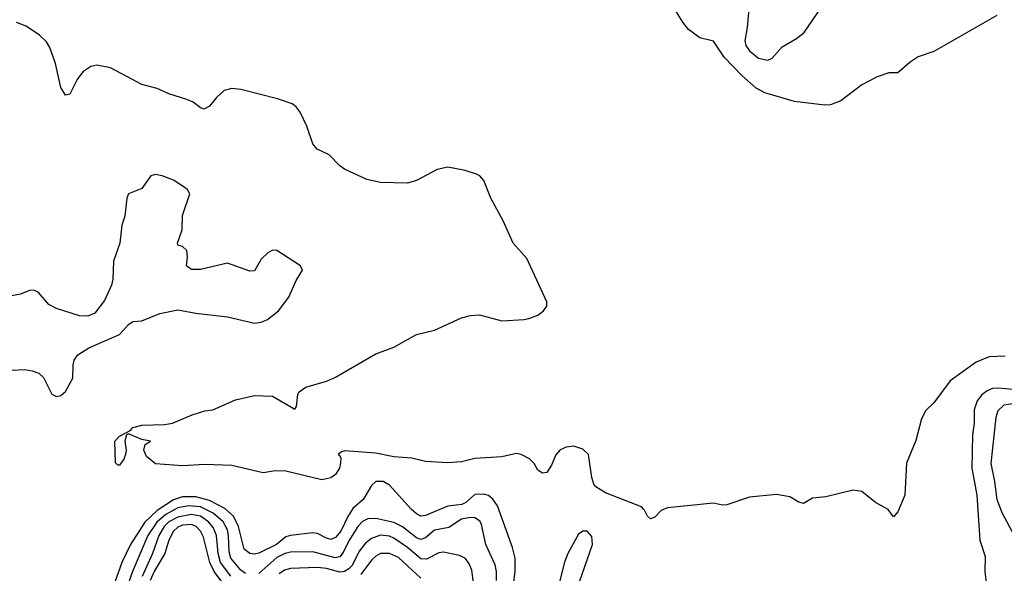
# Model space of a CAD drawing. Header units: inches. Extents: x 884549 to 1028252, y 526810 to 653624.
# Tile 187 of 256: x 927227 to 931603, y 581142 to 583604. Entities that reach past the tile are written whole.
import ezdxf

# ---------------------------------------------------------------- set-up
doc = ezdxf.new("R2010")
doc.units = ezdxf.units.IN
doc.header["$MEASUREMENT"] = 0
doc.layers.add('A9528', color=7, linetype='Continuous')
doc.layers.add('A9538', color=7, linetype='Continuous')

msp = doc.modelspace()

# ---------------------------------------------------------------- linework, layer by layer
at = {"layer": 'A9528', "color": 5}
for points, elevation in [([(930000, 581427.4), (929990, 581438), (929830, 581500.3), (929787.4, 581527.4), (929779, 581539), (929769.1, 581569.1), (929754.5, 581670), (929730, 581694.7), (929690, 581707.6), (929656.2, 581703.8), (929628.7, 581691.3), (929610.1, 581669.9), (929590, 581622.9), (929570.1, 581589.9), (929550, 581588.2), (929530, 581601.3), (929513.1, 581630), (929492.1, 581652.1), (929456.2, 581670), (929434.5, 581674.5), (929370, 581660.5), (929250, 581652.5), (929190, 581637.7), (929130, 581634), (929030, 581640.2), (928970, 581653.9), (928890, 581660.6), (928810, 581676.9), (928672.7, 581687.3), (928657.3, 581682.7), (928642, 581670), (928647.9, 581667.9), (928653.7, 581653.7), (928653.4, 581633.4), (928647.7, 581610), (928630, 581581.1), (928610, 581566.4), (928570, 581558), (928410, 581596.9), (928362, 581598), (928309.5, 581589.5), (928170, 581622.4), (928050, 581626), (927950, 581620.5), (927830, 581629.3), (927790, 581662), (927779, 581690), (927785.2, 581714.8), (927808, 581730), (927770, 581738), (927710, 581762), (927702, 581758), (927694.4, 581730), (927700.5, 581690), (927698, 581670), (927690, 581649.3), (927670, 581623.7), (927663.2, 581623.2), (927652.9, 581632.9), (927649.7, 581730), (927670, 581752.7), (927721.5, 581778.5), (927730, 581790.3), (927770, 581801.3), (927870, 581804), (927906, 581810), (927992.9, 581847.1), (928050, 581864.7), (928086, 581870), (928186, 581914), (928270, 581933.4), (928350, 581930.5), (928450, 581872), (928456.5, 581883.5), (928462.5, 581937.5), (928469.2, 581950), (928499, 581970), (928590, 581997.1), (928630, 582014.4), (928810, 582117.6), (928890, 582148.5), (928990, 582203.8), (929070, 582224), (929190, 582278.5), (929230, 582289.1), (929270, 582291.4), (929370, 582265.5), (929469.7, 582270.3), (929490, 582274.9), (929529.2, 582290), (929555.1, 582310), (929569.4, 582330), (929569.4, 582350), (929481.6, 582541.6), (929420.7, 582610), (929375.8, 582710), (929321.5, 582810), (929290, 582889.5), (929271.3, 582910), (929257.7, 582917.7), (929206.5, 582933.5), (929130, 582947.8), (929082.3, 582937.7), (928990, 582889.6), (928950, 582876.9), (928830, 582880.5), (928770, 582894), (928670, 582939.7), (928650, 582954), (928602.6, 583002.6), (928548.4, 583028.4), (928530, 583051.6), (928503.6, 583130), (928473.6, 583193.6), (928456, 583216), (928438, 583230), (928372.8, 583252.8), (928210, 583293.1), (928170, 583298.9), (928135.5, 583290), (928101.1, 583258.9), (928070, 583219.8), (928045.9, 583205.9), (928030, 583212), (927997.6, 583237.6), (927969.8, 583249.8), (927890, 583274.2), (927837.7, 583297.7), (927770, 583316.5), (927630, 583390.6), (927570, 583401.7), (927543.6, 583396.4), (927507.7, 583372.3), (927482, 583338), (927450, 583273.2), (927430, 583269), (927410, 583302), (927386.8, 583410), (927360.5, 583480.5), (927345.8, 583505.8), (927314.9, 583534.9), (927255.9, 583575.9), (927212.4, 583592.4)], 2080), ([(927050, 582038), (927250, 582048.1), (927283.2, 582043.2), (927312.2, 582032.2), (927333.6, 582013.6), (927370, 581938.8), (927390, 581928.5), (927410, 581933.4), (927430, 581950.6), (927463.1, 582010), (927464.8, 582070), (927469.8, 582090.2), (927485.4, 582114.6), (927534.3, 582145.7), (927670, 582203.9), (927710, 582249.1), (927730, 582262.2), (927770, 582265.6), (927850, 582297.6), (927930, 582314.4), (928010, 582299.8), (928150, 582283.5), (928270, 582255.4), (928300.6, 582259.4), (928328.5, 582271.5), (928376.9, 582310), (928422.6, 582370), (928456.2, 582443.8), (928483.7, 582490), (928475.1, 582510), (928370, 582577.8), (928350, 582579.3), (928330, 582567.1), (928300.6, 582539.4), (928270, 582487.8), (928250, 582486.2), (928150, 582521.3), (928030, 582493.2), (927990, 582494), (927980.2, 582500.2), (927968, 582510), (927973.2, 582550), (927970, 582578), (927950, 582595.3), (927930, 582602), (927928.9, 582610), (927949.4, 582670), (927950, 582734), (927983.7, 582830), (927971.1, 582850), (927910.7, 582890), (927860.3, 582910), (927830, 582916.1), (927810, 582909.9), (927770, 582852.9), (927710, 582829.3), (927703.2, 582810), (927694.3, 582730), (927681.4, 582690), (927672.3, 582610), (927644.7, 582530), (927641.1, 582450), (927635.8, 582424.2), (927604.7, 582355.3), (927561.3, 582298.7), (927530, 582285.6), (927492.3, 582287.7), (927390, 582319.8), (927357.2, 582337.2), (927310.6, 582390.6), (927290, 582401.5), (927270, 582400.4), (927230, 582383), (927190, 582376.9)], 2120), ([(929416.6, 581056.6), (929429.2, 581150.8), (929428.5, 581210), (929417.1, 581257.1), (929350, 581441.8), (929330, 581471.7), (929310, 581487.9), (929290, 581494.9), (929250, 581492.5), (929210, 581457.9), (929191.8, 581448.2), (929130, 581441.6), (929030, 581399.2), (929010, 581396.9), (928990, 581406.6), (928966.9, 581426.9), (928870, 581535), (928842, 581550), (928810, 581549.9), (928790, 581533), (928753.5, 581470), (928706.9, 581430), (928685, 581395), (928654.4, 581330), (928630, 581301.6), (928610, 581293.4), (928590, 581297.9), (928550, 581319.5), (928530, 581322.2), (928430, 581310.8), (928410, 581304), (928367.9, 581270), (928290, 581231.7), (928270, 581227.9), (928249.8, 581230), (928224.4, 581250), (928200.2, 581350), (928176.6, 581396.6), (928139, 581430), (928070, 581466.4), (928010, 581482), (927950, 581481.8), (927910, 581468.6), (927838.2, 581421.8), (927783.9, 581370), (927719.1, 581270), (927680.4, 581190), (927609.3, 580990)], 2120), ([(928230, 581141.2), (928210, 581157), (928165.6, 581210), (928157.9, 581237.9), (928155.7, 581310), (928150, 581335.6), (928130.7, 581370.7), (928087, 581410), (928030, 581438.5), (927977, 581443), (927930, 581434), (927876.1, 581403.9), (927836, 581370), (927796.4, 581310), (927728.9, 581150), (927700.6, 581070)], 2140), ([(928165.8, 581130), (928119.1, 581190), (928108.6, 581230), (928102.4, 581310), (928086.7, 581346.7), (928067.2, 581370), (928030, 581396.3), (927990, 581404.2), (927930, 581392.4), (927890, 581371.2), (927868.6, 581350), (927845.7, 581310), (927816.7, 581230), (927771.2, 581128.8)], 2160), ([(929345.6, 581110), (929345.5, 581150), (929339.7, 581179.7), (929298.9, 581270), (929279.3, 581359.3), (929272.8, 581372.8), (929262, 581382), (929250, 581388.6), (929230.3, 581390.3), (929190, 581382.4), (929133.5, 581346.5), (929070, 581333.9), (929030, 581300.2), (929010, 581292.3), (928990, 581299.9), (928928.7, 581348.7), (928890, 581368), (928810, 581386.6), (928774.9, 581385.1), (928750, 581372.6), (928730, 581350.9), (928690, 581287), (928664.9, 581235.1), (928650, 581216), (928629.2, 581210.8), (928530, 581238.3), (928430, 581236.1), (928405.2, 581230), (928370, 581213), (928290, 581142.1)], 2140), ([(928150.9, 581070), (928091, 581151), (928071.6, 581190), (928043.3, 581303.3), (928029.9, 581330), (928011.3, 581350), (927990, 581358.7), (927950, 581356.2), (927930, 581347.6), (927910, 581330.3), (927889.2, 581290), (927871.9, 581230), (927826.8, 581153.2), (927807.1, 581110)], 2180), ([(929703.2, 581070), (929773.1, 581270), (929770, 581306), (929749.7, 581329.7), (929730, 581329.7), (929710, 581316.3), (929663.2, 581230), (929647.6, 581192.4), (929603.6, 581016.4)], 2120), ([(929245, 581090), (929235.9, 581155.9), (929224.9, 581184.9), (929207.6, 581207.6), (929182.2, 581222.2), (929110, 581237), (929090, 581232.7), (929034.3, 581205.7), (929010, 581206.7), (928950, 581256.7), (928890, 581298.1), (928870, 581308.1), (928830, 581311.3), (928790, 581297.2), (928764, 581276), (928737.1, 581242.9), (928703.8, 581176.2), (928690, 581161.7), (928670, 581150.3), (928650, 581147.7), (928590, 581163.1), (928550, 581167.8), (928430, 581164.1), (928404.3, 581155.7), (928379.5, 581140.5)], 2160), ([(929010, 581120.1), (928910, 581213.1), (928870, 581229.9), (928830.1, 581229.9), (928810, 581219.1), (928790, 581200.7), (928743.4, 581136.6)], 2180)]:
    msp.add_lwpolyline(points, dxfattribs=dict(at, elevation=elevation))
at = {"layer": 'A9538', "color": 5}
for points, elevation in [([(930468.7, 583670), (930460.3, 583570), (930450.1, 583510), (930454.3, 583490), (930470, 583466.2), (930510, 583433.3), (930550, 583424.1), (930570, 583431.2), (930616.2, 583483.8), (930679.7, 583520.3), (930713, 583547), (930851.6, 583750)], 2120), ([(931570, 583623.2), (931290, 583462.7), (931220.5, 583439.5), (931184.8, 583415.2), (931130, 583367.7), (931090, 583367.9), (931038.4, 583350), (930970, 583314), (930876, 583244), (930830, 583226.2), (930804.5, 583224.5), (930670, 583240.9), (930538.8, 583278.8), (930499.7, 583299.7), (930436.2, 583356.2), (930357.6, 583437.6), (930310, 583509.2), (930250, 583524), (930200, 583560), (930173.6, 583593.6), (930130, 583664.2)], 2080), ([(931607.2, 582107.2), (931535.1, 582104.9), (931478.3, 582081.7), (931362.1, 581997.9), (931290, 581901), (931254.4, 581865.6), (931235.5, 581830), (931210, 581732.7), (931167.6, 581632.4), (931160.2, 581490), (931130, 581416), (931110, 581393.2), (931086.5, 581426.5), (931030, 581457.6), (930970, 581506), (930931.4, 581511.4), (930810, 581482.9), (930750, 581477.2), (930710, 581452.7), (930690, 581458), (930650, 581482), (930590, 581492.6), (930470, 581481.4), (930370, 581446.9), (930350, 581444.8), (930310, 581454.4), (930106, 581434), (930078.5, 581421.5), (930050, 581391.8), (930030, 581385.1), (930016.9, 581396.9), (930003.6, 581423.6), (930000, 581427.4)], 2080), ([(931710, 581953.8), (931573.8, 581966.2), (931550, 581964), (931525.9, 581954.1), (931503.4, 581936.6), (931482.3, 581910), (931468.3, 581870), (931469, 581810), (931461.3, 581758.7), (931458.1, 581610), (931481.3, 581490), (931493.7, 581290), (931517.8, 581217.8), (931515.9, 581150), (931528.8, 581050), (931529.5, 580970.5), (931544.5, 580924.5), (931590, 580852.2), (931598.8, 580830), (931614.8, 580750)], 2120), ([(931690, 581904), (931600.4, 581890), (931574.6, 581865.4), (931564.6, 581835.4), (931542.2, 581630), (931559.3, 581550), (931570.1, 581470), (931593.1, 581410), (931646.3, 581310)], 2140)]:
    msp.add_lwpolyline(points, dxfattribs=dict(at, elevation=elevation))

doc.saveas('drawing.dxf')
